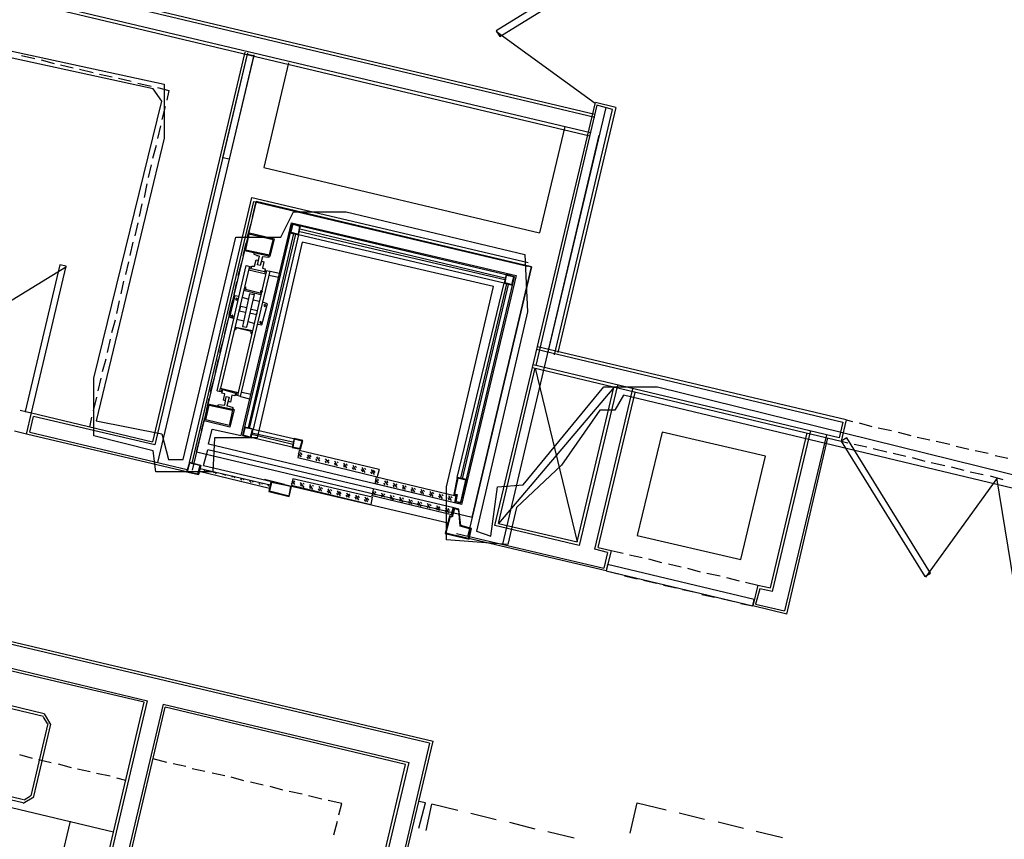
# Model space of a CAD drawing. Header units: feet. Extents: x -79 to 198, y -22 to 181.
# Tile 72 of 256: x 46 to 65, y 36 to 52. Entities that reach past the tile are written whole.
import ezdxf

# ---------------------------------------------------------------- set-up
doc = ezdxf.new("R2010")
doc.units = ezdxf.units.FT
for name, color, linetype in [('A-AREA-COMUN', 252, 'CONTINUOUS'), ('A-AREA-UNIDAD', 30, 'CONTINUOUS'), ('A-LINEA', 7, 'CONTINUOUS')]:
    doc.layers.add(name, color=color, linetype=linetype)

msp = doc.modelspace()

# ---------------------------------------------------------------- linework, layer by layer
at = {"layer": 'A-AREA-COMUN'}
msp.add_lwpolyline([(44.48, 51.4489), (49.088, 50.4533), (49.088, 49.44), (47.808, 44.1244), (49.04, 43.8756), (49.168, 43.3956), (49.44, 43.3956), (50.432, 47.5733), (51.28, 47.5733), (51.52, 48.0533), (52.512, 48.0533), (55.872, 47.2533), (55.92, 46.1689), (54.96, 42.0444), (55.232, 41.9556), (55.36, 42.88), (55.84, 42.9156), (57.36, 44.7644), (58.368, 44.7644), (67.44, 42.5244)], dxfattribs=at)
at = {"layer": 'A-AREA-UNIDAD'}
msp.add_lwpolyline([(66.8, 42.4356), (57.728, 44.6044), (57.568, 44.32), (57.28, 44.32), (56.56, 43.2889), (55.712, 42.4889), (55.552, 41.7956), (54.4, 41.8844), (54.4, 42.88), (55.28, 46.6489), (51.68, 47.4844), (50.832, 43.8044), (50.032, 43.8044), (50, 43.1644), (48.928, 43.1644), (48.88, 43.5556), (47.76, 43.84), (47.76, 44.9244), (49.04, 50.1333), (48.88, 50.3644), (44.32, 51.36)], dxfattribs=at)
at = {"layer": 'A-LINEA'}
for p, q in [((57.1067, 49.5378), (27.7867, 56.4844)), ((27.8267, 56.4311), (57.0933, 49.4844)), ((57.1867, 49.8844), (29.2933, 56.4978)), ((55.3375, 51.4428), (57.1945, 50.0985)), ((46.4, 50.9911), (46.6533, 50.9378)), ((50.6, 51.0578), (48.8667, 43.7244)), ((50.6533, 51.0444), (48.9067, 43.6711)), ((50.7733, 51.0044), (48.96, 43.3378)), ((46.7733, 50.9111), (47.0133, 50.8444)), ((47.1333, 50.8178), (47.3733, 50.7644)), ((51.4267, 50.8578), (50.96, 48.8844)), ((47.4933, 50.7378), (47.7467, 50.6711)), ((47.8667, 50.6444), (48.1067, 50.5911)), ((48.2267, 50.5644), (48.4667, 50.5111)), ((48.5867, 50.4711), (48.84, 50.4178)), ((48.96, 50.3911), (49.1733, 50.3378)), ((49.1733, 50.3378), (49.1333, 50.1511)), ((49.1067, 50.0311), (49.04, 49.7911)), ((56.0133, 45.1244), (57.2, 50.1111)), ((57.2267, 50.0578), (56.08, 45.1644)), ((57.5867, 50.0178), (57.2, 50.1111)), ((57.52, 49.9778), (57.2267, 50.0578)), ((56.3067, 45.3911), (57.4, 50.0178)), ((56.4267, 45.3644), (57.52, 49.9778)), ((57.5867, 50.0178), (56.4933, 45.4044)), ((49.0133, 49.6711), (48.96, 49.4311)), ((56.6267, 49.6578), (56.1467, 47.6578)), ((57.2667, 49.4978), (55.4533, 41.8044)), ((48.9333, 49.2978), (48.8667, 49.0578)), ((48.84, 48.9378), (48.7867, 48.6978)), ((50.96, 48.8844), (56.1467, 47.6578)), ((48.76, 48.5778), (48.7067, 48.3244)), ((48.6667, 48.2044), (48.6133, 47.9644)), ((50.8133, 48.2444), (49.6133, 43.1911)), ((50.7467, 47.9511), (50.8133, 48.2444)), ((50.8133, 48.2444), (56, 47.0178)), ((48.5867, 47.8444), (48.5333, 47.6044)), ((50.6533, 47.5911), (50.72, 47.8311)), ((51.52, 47.6444), (50.6667, 43.9911)), ((50.6933, 43.9778), (51.56, 47.6311)), ((55.4933, 46.8044), (51.64, 47.7244)), ((51.64, 47.6844), (55.4933, 46.7778)), ((48.4933, 47.4844), (48.44, 47.2311)), ((50.5733, 47.2311), (50.6267, 47.4711)), ((50.8267, 47.2444), (50.8267, 47.2178)), ((48.4133, 47.1111), (48.36, 46.8711)), ((50.48, 46.8578), (50.5467, 47.0978)), ((47.2464, 47.0215), (43.8363, 44.9175)), ((50.08, 44.6844), (50.6267, 47.0444)), ((50.6933, 47.0311), (50.1467, 44.7378)), ((51.0133, 46.9511), (50.48, 44.6578)), ((50.52, 44.5778), (51.08, 46.9378)), ((50.72, 46.9778), (50.7067, 46.9778)), ((51, 46.9511), (51.08, 46.9378)), ((51.08, 46.9378), (51.2533, 46.8978)), ((56, 47.0178), (54.8, 41.9644)), ((48.32, 46.7511), (48.2667, 46.5111)), ((50.4, 46.4978), (50.4533, 46.7378)), ((51.24, 46.8178), (51.0533, 46.8578)), ((54.6667, 43.0444), (55.5333, 46.6978)), ((55.56, 46.6844), (54.6933, 43.0311)), ((48.24, 46.3778), (48.1867, 46.1378)), ((50.3067, 46.1244), (50.3733, 46.3778)), ((50.68, 46.4044), (50.56, 46.4444)), ((50.88, 46.3644), (50.76, 46.3911)), ((48.16, 46.0178), (48.0933, 45.7778)), ((50.2267, 45.7644), (50.28, 46.0044)), ((50.4533, 46.0311), (50.5867, 46.0044)), ((50.6667, 45.9911), (50.7867, 45.9511)), ((48.0667, 45.6578), (48.0133, 45.4044)), ((50.1333, 45.4044), (50.2, 45.6444)), ((56.0933, 45.4711), (61.8533, 44.0978)), ((61.92, 44.1378), (56.1067, 45.5111)), ((47.9867, 45.2844), (47.92, 45.0444)), ((50.0533, 45.0311), (50.1067, 45.2844)), ((55.3067, 42.1511), (56.0133, 45.1244)), ((55.3733, 42.1911), (56.0667, 45.1111)), ((56.0133, 45.1244), (61.8267, 43.7378)), ((61.7867, 43.8044), (56.0267, 45.1778)), ((56.0667, 45.1111), (56.8533, 41.8444)), ((47.8933, 44.9244), (47.84, 44.6844)), ((49.96, 44.6711), (50.0267, 44.9111)), ((50.08, 44.6844), (50.16, 44.6711)), ((50.72, 44.6178), (50.5467, 44.6578)), ((57.5467, 44.7511), (55.3733, 42.1911)), ((56.8533, 41.8444), (57.5467, 44.7511)), ((57.6133, 44.7911), (56.8933, 41.7778)), ((57.1867, 41.7111), (57.9067, 44.7244)), ((57.2533, 41.7378), (57.9467, 44.6578)), ((47.8133, 44.5644), (47.7467, 44.3111)), ((49.88, 44.3111), (49.9333, 44.5511)), ((50.1467, 44.6444), (50.1467, 44.6444)), ((50.52, 44.5778), (50.44, 44.6044)), ((50.52, 44.5778), (50.6933, 44.5378)), ((46.3733, 44.3244), (46.5867, 44.2711)), ((46.4933, 43.8711), (46.5867, 44.2711)), ((46.56, 43.9111), (46.6267, 44.2044)), ((46.5867, 44.2711), (48.8667, 43.7244)), ((48.9067, 43.6711), (46.6267, 44.2044)), ((47.72, 44.1911), (47.68, 44.0044)), ((49.7867, 43.9378), (49.8533, 44.1778)), ((61.8533, 44.0978), (61.7867, 43.8044)), ((61.92, 44.1378), (61.8267, 43.7378)), ((61.92, 44.1378), (62.04, 44.1111)), ((46.4933, 43.8711), (46.2667, 43.9244)), ((46.56, 43.9111), (49.52, 43.2044)), ((50.76, 43.9644), (51.52, 43.7911)), ((60.4, 43.4578), (58.4533, 43.9111)), ((60.5333, 40.9111), (61.2533, 43.9378)), ((62.16, 44.0844), (62.4, 44.0178)), ((62.52, 43.9911), (62.7733, 43.9378)), ((62.8933, 43.9111), (63.1333, 43.8444)), ((49.5067, 43.1644), (46.4933, 43.8711)), ((49.6933, 43.5378), (49.76, 43.8178)), ((51.6533, 43.5911), (50.56, 43.8444)), ((50.7333, 43.8978), (51.5067, 43.7244)), ((50.7333, 43.8711), (51.5067, 43.6844)), ((61.5467, 43.8578), (60.76, 40.5511)), ((60.8, 40.4844), (61.5733, 43.8044)), ((61.8267, 43.7378), (61.9467, 43.7111)), ((63.2533, 43.8178), (63.4933, 43.7644)), ((63.6133, 43.7378), (63.8667, 43.6844)), ((49.6933, 43.5378), (49.88, 43.4978)), ((49.8267, 43.2844), (49.9067, 43.5778)), ((54.5333, 42.4844), (49.9067, 43.5778)), ((51.6267, 43.5644), (51.6, 43.4311)), ((53.1333, 43.2044), (51.6267, 43.5644)), ((62.0667, 43.6844), (62.3067, 43.6311)), ((62.4267, 43.6044), (62.68, 43.5378)), ((63.9867, 43.6444), (64.2267, 43.5911)), ((64.3467, 43.5644), (64.5867, 43.5111)), ((51.6, 43.4311), (53.0933, 43.0711)), ((51.6667, 43.4444), (51.6133, 43.5111)), ((51.6267, 43.4444), (51.6133, 43.4711)), ((51.68, 43.4844), (51.6533, 43.5244)), ((51.8, 43.4044), (51.7733, 43.4444)), ((51.84, 43.4044), (51.7867, 43.4844)), ((51.8533, 43.4444), (51.8267, 43.4844)), ((51.96, 43.3644), (51.9467, 43.4044)), ((52.0133, 43.3644), (51.96, 43.4444)), ((52.0133, 43.4044), (52, 43.4311)), ((52.1867, 43.3244), (52.12, 43.4044)), ((52.1333, 43.3244), (52.12, 43.3644)), ((52.1867, 43.3644), (52.1733, 43.3911)), ((52.3467, 43.2711), (52.2933, 43.3644)), ((62.8, 43.5111), (63.04, 43.4578)), ((63.16, 43.4311), (63.4, 43.3644)), ((64.72, 43.4711), (64.96, 43.4178)), ((49.7467, 43.1778), (51.0667, 42.8578)), ((51.08, 42.9111), (49.76, 43.2178)), ((49.8267, 43.2844), (54.4267, 42.2044)), ((49.8533, 43.1778), (49.84, 43.2044)), ((49.8933, 43.1644), (49.88, 43.1911)), ((52.3067, 43.2844), (52.2933, 43.3244)), ((52.36, 43.3244), (52.3467, 43.3511)), ((52.52, 43.2311), (52.4667, 43.3244)), ((52.48, 43.2444), (52.4667, 43.2844)), ((52.5333, 43.2844), (52.5067, 43.3111)), ((52.6533, 43.2044), (52.6267, 43.2444)), ((52.6933, 43.1911), (52.64, 43.2844)), ((52.7067, 43.2444), (52.68, 43.2711)), ((52.8267, 43.1644), (52.8, 43.2044)), ((52.8667, 43.1511), (52.8133, 43.2444)), ((52.88, 43.2044), (52.8533, 43.2311)), ((53.04, 43.1111), (52.9867, 43.2044)), ((53.0533, 43.1511), (53.0267, 43.1911)), ((53.1333, 43.2044), (53.0933, 43.0711)), ((63.52, 43.3378), (63.7733, 43.2844)), ((63.8933, 43.2578), (64.1333, 43.1911)), ((50.0267, 43.1378), (50.0133, 43.1644)), ((50.0667, 43.1244), (50.0533, 43.1511)), ((50.2, 43.0978), (50.1867, 43.1244)), ((50.24, 43.0844), (50.2267, 43.1111)), ((50.3733, 43.0578), (50.36, 43.0844)), ((50.4133, 43.0444), (50.4, 43.0711)), ((50.5467, 43.0044), (50.52, 43.0311)), ((50.5867, 43.0044), (50.5733, 43.0311)), ((50.72, 42.9644), (50.6933, 42.9911)), ((50.76, 42.9644), (50.7467, 42.9911)), ((51.3467, 42.9244), (50.9733, 43.0178)), ((51.5067, 43.0311), (51.48, 42.9111)), ((51.5467, 42.9244), (51.4933, 42.9911)), ((53, 42.6844), (51.5067, 43.0311)), ((51.5467, 42.9644), (51.5333, 42.9911)), ((53, 43.1244), (52.9733, 43.1644)), ((53.12, 42.9511), (53.0667, 43.0178)), ((53.12, 42.9911), (53.1067, 43.0311)), ((53.2933, 42.9111), (53.24, 42.9911)), ((53.2933, 42.9511), (53.28, 42.9911)), ((63.4142, 41.1815), (64.759, 43.0381)), ((64.2533, 43.1644), (64.4933, 43.1111)), ((64.6267, 43.0844), (64.8667, 43.0178)), ((64.7476, 43.0508), (65.1167, 40.7882)), ((50.8933, 42.9244), (50.8667, 42.9511)), ((50.9333, 42.9244), (50.92, 42.9511)), ((51.0533, 42.8844), (51.04, 42.9111)), ((51.0933, 42.9778), (51.48, 42.8844)), ((51.4933, 42.9244), (51.48, 42.9511)), ((51.48, 42.9111), (52.9733, 42.5511)), ((51.72, 42.8711), (51.6533, 42.9644)), ((51.6667, 42.8844), (51.6533, 42.9244)), ((51.72, 42.9244), (51.7067, 42.9511)), ((51.88, 42.8311), (51.8267, 42.9244)), ((51.84, 42.8444), (51.8267, 42.8844)), ((51.8933, 42.8844), (51.88, 42.9111)), ((52.0133, 42.8044), (51.9867, 42.8444)), ((52.0533, 42.7911), (52, 42.8844)), ((52.0667, 42.8444), (52.04, 42.8711)), ((52.1867, 42.7644), (52.16, 42.8044)), ((52.2267, 42.7511), (52.1733, 42.8444)), ((52.24, 42.8044), (52.2133, 42.8311)), ((52.4, 42.7111), (52.3467, 42.8044)), ((53.0667, 42.9511), (53.0667, 42.9778)), ((53.24, 42.9111), (53.2267, 42.9511)), ((53.4667, 42.8711), (53.4, 42.9511)), ((53.4133, 42.8711), (53.4, 42.9111)), ((53.4667, 42.9111), (53.4533, 42.9378)), ((53.6267, 42.8311), (53.5733, 42.9111)), ((53.5867, 42.8311), (53.5733, 42.8711)), ((53.64, 42.8711), (53.6267, 42.8978)), ((53.76, 42.7911), (53.7333, 42.8311)), ((53.8, 42.7778), (53.7467, 42.8711)), ((53.8133, 42.8311), (53.7867, 42.8578)), ((53.9733, 42.7378), (53.92, 42.8311)), ((53.9867, 42.7911), (53.96, 42.8178)), ((52.36, 42.7244), (52.3333, 42.7644)), ((52.4133, 42.7511), (52.3867, 42.7911)), ((52.5333, 42.6844), (52.5067, 42.7244)), ((52.5733, 42.6711), (52.52, 42.7644)), ((52.5867, 42.7111), (52.56, 42.7511)), ((52.7067, 42.6444), (52.68, 42.6844)), ((52.7467, 42.6311), (52.6933, 42.7244)), ((52.76, 42.6711), (52.7333, 42.7111)), ((52.88, 42.6044), (52.8533, 42.6444)), ((52.92, 42.5911), (52.8667, 42.6844)), ((52.9333, 42.6311), (52.9067, 42.6711)), ((53, 42.6844), (52.9733, 42.5511)), ((53.0667, 42.7244), (53.0133, 42.7911)), ((53.0133, 42.7244), (53.0133, 42.7511)), ((53.0667, 42.7644), (53.0533, 42.7911)), ((53.24, 42.6844), (53.1733, 42.7644)), ((53.1867, 42.6844), (53.1733, 42.7244)), ((53.24, 42.7244), (53.2267, 42.7511)), ((53.4, 42.6311), (53.3467, 42.7244)), ((53.36, 42.6444), (53.3467, 42.6844)), ((53.4133, 42.6844), (53.4, 42.7111)), ((53.5733, 42.5911), (53.52, 42.6844)), ((53.5333, 42.6044), (53.52, 42.6444)), ((53.5867, 42.6444), (53.5733, 42.6711)), ((53.7467, 42.5511), (53.6933, 42.6444)), ((53.76, 42.6044), (53.7333, 42.6311)), ((53.9333, 42.7511), (53.9067, 42.7911)), ((54.1067, 42.7111), (54.08, 42.7511)), ((54.1467, 42.6978), (54.0933, 42.7911)), ((54.16, 42.7511), (54.1333, 42.7778)), ((54.28, 42.6711), (54.2533, 42.7111)), ((54.32, 42.6578), (54.2667, 42.7511)), ((54.3333, 42.7111), (54.3067, 42.7378)), ((54.4533, 42.6311), (54.4267, 42.6711)), ((54.4933, 42.6178), (54.44, 42.7111)), ((54.5067, 42.6711), (54.48, 42.6978)), ((53.7067, 42.5644), (53.68, 42.6044)), ((53.88, 42.5244), (53.8533, 42.5644)), ((53.92, 42.5111), (53.8667, 42.6044)), ((53.9333, 42.5644), (53.9067, 42.5911)), ((54.0533, 42.4844), (54.0267, 42.5244)), ((54.0933, 42.4711), (54.04, 42.5644)), ((54.1067, 42.5244), (54.08, 42.5511)), ((54.2267, 42.4444), (54.2, 42.4844)), ((54.2667, 42.4311), (54.2133, 42.5244)), ((54.28, 42.4711), (54.2533, 42.5111)), ((54.4, 42.4044), (54.3733, 42.4444)), ((54.44, 42.3911), (54.3867, 42.4844)), ((54.4533, 42.4311), (54.4267, 42.4711)), ((54.4933, 42.3511), (54.52, 42.4844)), ((54.5333, 42.4844), (54.4933, 42.3244)), ((54.4933, 42.3244), (54.4533, 42.3378)), ((54.8267, 41.8978), (54.8667, 42.0978)), ((56.8933, 41.7778), (55.3067, 42.1511)), ((55.3733, 42.1911), (56.8533, 41.8444)), ((57.4, 41.2978), (54.5733, 41.9644)), ((54.5867, 42.0044), (57.36, 41.3511)), ((57.4267, 41.6444), (57.1867, 41.7111)), ((57.2533, 41.7378), (57.4933, 41.6844)), ((57.4267, 41.6444), (57.36, 41.3511)), ((57.4933, 41.6844), (57.4, 41.2978)), ((57.4933, 41.6844), (57.72, 41.6311)), ((57.84, 41.6044), (58.08, 41.5511)), ((58.2, 41.5244), (58.44, 41.4578)), ((58.5733, 41.4311), (58.8133, 41.3778)), ((58.9333, 41.3511), (59.1733, 41.2844)), ((57.4, 41.2978), (57.6267, 41.2444)), ((57.7467, 41.2044), (57.9867, 41.1511)), ((59.2933, 41.2578), (59.5467, 41.2044)), ((59.6667, 41.1778), (59.9067, 41.1111)), ((58.1067, 41.1244), (58.3467, 41.0711)), ((58.48, 41.0311), (58.72, 40.9778)), ((58.84, 40.9511), (59.08, 40.8978)), ((60.0267, 41.0844), (60.2533, 41.0311)), ((60.2533, 41.0311), (60.16, 40.6444)), ((60.2933, 40.9644), (60.2133, 40.6711)), ((60.5333, 40.9111), (60.2933, 40.9644)), ((59.2, 40.8578), (59.44, 40.8044)), ((59.5733, 40.7778), (59.8133, 40.7244)), ((59.9333, 40.6844), (60.16, 40.6444)), ((60.8, 40.4844), (60.16, 40.6444)), ((60.2133, 40.6711), (60.76, 40.5511)), ((44.3333, 40.4178), (54.1467, 38.0978)), ((54.08, 38.0578), (44.2667, 40.3778)), ((44.1733, 39.9511), (48.7733, 38.8578)), ((48.7067, 38.8311), (44.2133, 39.8844)), ((45.8667, 38.7911), (46.8133, 38.5644)), ((45.88, 38.8444), (46.8267, 38.6178)), ((46.44, 29.2444), (48.7067, 38.8311)), ((46.5067, 29.2844), (48.7733, 38.8578)), ((49.0667, 38.7911), (46.8667, 29.5111)), ((46.9333, 29.5511), (49.1067, 38.7378)), ((49.0667, 38.7911), (53.6933, 37.6978)), ((53.6267, 37.6578), (49.1067, 38.7378)), ((46.8906, 38.4281), (46.8164, 38.5484)), ((46.9555, 38.4127), (46.8317, 38.6133)), ((46.8933, 38.4311), (46.5733, 37.0711)), ((46.9467, 38.4178), (46.6267, 37.0578)), ((54.08, 38.0578), (52.2667, 30.3644)), ((52.32, 30.4044), (54.1467, 38.0978)), ((46.36, 37.8444), (46.6, 37.7778)), ((46.72, 37.7511), (46.96, 37.6978)), ((47.0933, 37.6711), (47.3333, 37.6044)), ((49.1333, 37.6978), (48.88, 37.7644)), ((49.4933, 37.6178), (49.2533, 37.6711)), ((51.4533, 28.4844), (53.6267, 37.6578)), ((51.4933, 28.4178), (53.6933, 37.6978)), ((43.64, 37.4578), (48.1333, 36.3911)), ((47.4533, 37.5778), (47.6933, 37.5244)), ((47.8133, 37.4978), (48.0667, 37.4444)), ((49.8533, 37.5244), (49.6133, 37.5778)), ((50.2267, 37.4444), (49.9867, 37.4978)), ((48.1867, 37.4044), (48.36, 37.3644)), ((50.5867, 37.3511), (50.3467, 37.4178)), ((50.9467, 37.2711), (50.7067, 37.3244)), ((51.32, 37.1778), (51.08, 37.2444)), ((46.4267, 36.9378), (45.48, 37.1644)), ((46.44, 36.9911), (45.4933, 37.2178)), ((46.4503, 36.9938), (46.5706, 37.0681)), ((51.68, 37.0978), (51.44, 37.1511)), ((52.0533, 37.0044), (51.8, 37.0711)), ((46.4349, 36.9289), (46.6355, 37.0527)), ((52.4267, 36.9244), (52.1733, 36.9778)), ((52.3733, 36.7111), (52.4267, 36.9244)), ((54, 36.9378), (53.88, 36.9644)), ((53.88, 36.4578), (54, 36.9378)), ((54.0133, 36.4178), (54.12, 36.9111)), ((54.6133, 36.7911), (54.12, 36.9111)), ((57.8533, 36.3644), (57.9867, 36.9378)), ((55.3333, 36.6178), (54.8533, 36.7378)), ((58.7733, 36.7511), (59.2533, 36.6311)), ((45.64, 29.4444), (47.32, 36.5911)), ((52.28, 36.3378), (52.3467, 36.5911)), ((56.0667, 36.4444), (55.5867, 36.5644)), ((59.5067, 36.5778), (59.9867, 36.4578)), ((56.8, 36.2711), (56.3067, 36.3911)), ((60.2267, 36.4044), (60.72, 36.2844))]:
    msp.add_line(p, q, dxfattribs=at)
for points in [[(29.2267, 56.4578), (56.2933, 50.0444), (57.1867, 49.8311)], [(57.88, 53.0311), (55.3333, 51.4578), (55.4, 51.3511), (57.9467, 52.9244), (57.88, 53.0311)], [(50.1867, 49.0711), (50.6533, 51.0178), (50.7733, 50.9911), (50.3067, 49.0444), (50.1867, 49.0711)], [(49.56, 43.3378), (50.7333, 48.3244), (55.9333, 47.0978)], [(49.6133, 43.3244), (50.7733, 48.2444), (55.92, 47.0311)], [(56, 47.0178), (50.8133, 48.2444), (49.6933, 43.5378), (54.88, 42.3111), (56, 47.0178)], [(54.68, 42.5511), (49.92, 43.6844), (49.9867, 43.9644), (50.5333, 43.8444), (51.48, 47.8444), (55.7067, 46.8578), (54.68, 42.5511)], [(54.6667, 42.5778), (55.68, 46.8311), (51.4933, 47.8178), (50.56, 43.8444)], [(51.6533, 47.7911), (51.4933, 47.8178), (51.4533, 47.6578), (51.6133, 47.6178), (51.6533, 47.7911)], [(51.64, 47.7778), (51.5067, 47.8178), (51.4667, 47.6711), (51.6133, 47.6311), (51.64, 47.7778)], [(50.6, 47.3244), (51.08, 47.2178), (51.16, 47.5378), (50.6667, 47.6578)], [(50.6133, 47.3378), (51.0667, 47.2444), (51.1333, 47.5244), (50.68, 47.6311), (50.6133, 47.3378)], [(54.6, 43.0578), (55.48, 46.7111), (51.6133, 47.6178), (50.76, 43.9644)], [(50.7733, 47.2844), (50.7733, 47.2578), (50.88, 47.2178)], [(50.92, 47.1244), (50.96, 47.1111), (50.9333, 46.9911), (50.9867, 46.9778), (50.9733, 46.9244), (50.72, 46.9778), (50.7333, 47.0311), (50.7867, 47.0311), (50.8133, 47.1511), (50.8667, 47.1378)], [(51.0533, 47.2178), (51.0533, 47.1911), (50.9333, 47.2044), (50.8933, 47.0444), (50.84, 47.0578), (50.88, 47.2178)], [(46.5867, 44.2711), (47.24, 47.0311), (47.12, 47.0578), (46.4667, 44.2978), (46.5867, 44.2711)], [(50.6267, 47.0444), (50.72, 47.0178), (50.7067, 46.9778)], [(50.6933, 47.0311), (50.68, 46.9644), (51, 46.8844)], [(51, 46.9511), (50.9867, 46.9111), (50.9733, 46.9244)], [(55.68, 46.8311), (55.52, 46.8711), (55.48, 46.7111), (55.64, 46.6711), (55.68, 46.8311)], [(55.6667, 46.8311), (55.52, 46.8578), (55.4933, 46.7244), (55.6267, 46.6844), (55.6667, 46.8311)], [(50.7467, 46.4978), (50.6933, 46.5111), (50.56, 45.8978), (50.64, 45.8844), (50.7867, 46.4978), (50.7467, 46.4978)], [(50.5867, 46.5778), (50.9067, 46.4978), (50.9333, 46.5644), (50.9067, 46.5644), (50.8933, 46.5244), (50.6133, 46.5911), (50.6267, 46.6311), (50.6, 46.6444)], [(50.4933, 46.4578), (50.4133, 46.4711), (50.3333, 46.1511), (50.32, 46.0711), (50.4, 46.0444)], [(50.4272, 46.4157), (50.4421, 46.3916), (50.4661, 46.4065), (50.4513, 46.4306), (50.4272, 46.4157)], [(50.84, 45.9378), (50.92, 45.9244), (51.0267, 46.3244), (50.9333, 46.3511)], [(50.64, 46.2444), (50.52, 46.2711), (50.4933, 46.1911), (50.6133, 46.1644)], [(50.6933, 46.1511), (50.8267, 46.1244), (50.84, 46.1911), (50.72, 46.2178)], [(50.9605, 46.2957), (50.9754, 46.2716), (50.9995, 46.2865), (50.9846, 46.3106), (50.9605, 46.2957)], [(50.3472, 46.0957), (50.3621, 46.0716), (50.3861, 46.0865), (50.3713, 46.1106), (50.3472, 46.0957)], [(50.8805, 45.9757), (50.8954, 45.9516), (50.9195, 45.9665), (50.9046, 45.9906), (50.8805, 45.9757)], [(50.7333, 45.7511), (50.72, 45.7644), (50.72, 45.8044), (50.44, 45.8711), (50.4267, 45.8311), (50.4133, 45.8311), (50.4267, 45.8844), (50.7467, 45.8178)], [(50.1333, 44.6711), (50.1467, 44.7378), (50.48, 44.6578), (50.4667, 44.5911)], [(50.1867, 44.7111), (50.1733, 44.7111), (50.16, 44.6711)], [(50.24, 44.4978), (50.2, 44.5111), (50.2267, 44.6311), (50.1733, 44.6444), (50.1867, 44.7111), (50.4267, 44.6444), (50.4133, 44.5911), (50.36, 44.6044), (50.3333, 44.4711), (50.2933, 44.4844)], [(50.0933, 44.4044), (50.1067, 44.4311), (50.2267, 44.4178), (50.2533, 44.5778), (50.3067, 44.5644), (50.2667, 44.4044)], [(50.44, 44.6044), (50.4533, 44.6444), (50.4267, 44.6444)], [(49.9067, 44.4444), (50.4, 44.3378), (50.32, 44.0044), (49.84, 44.1244)], [(49.9333, 44.4178), (50.3733, 44.3244), (50.3067, 44.0311), (49.8667, 44.1378), (49.9333, 44.4178)], [(50.3733, 44.3378), (50.3867, 44.3644), (50.2667, 44.4044)], [(50.76, 43.9644), (50.6, 44.0044), (50.56, 43.8444), (50.72, 43.8044), (50.76, 43.9644)], [(50.7467, 43.9644), (50.6, 43.9911), (50.5733, 43.8578), (50.7067, 43.8178), (50.7467, 43.9644)], [(58.4533, 43.9111), (57.9867, 41.9644), (59.9333, 41.5111), (60.4, 43.4578)], [(51.6933, 43.7511), (51.5333, 43.7911), (51.4933, 43.6178), (51.6533, 43.5911), (51.6933, 43.7511)], [(51.68, 43.7378), (51.5333, 43.7778), (51.5067, 43.6311), (51.64, 43.6044), (51.68, 43.7378)], [(60.2533, 41.0311), (60.4933, 40.9778), (61.1867, 43.8978)], [(61.8267, 43.7378), (63.4, 41.1911), (63.5067, 41.2578), (61.9333, 43.8044), (61.8267, 43.7378)], [(49.56, 43.3378), (49.7733, 43.2844), (49.7333, 43.1111), (49.5067, 43.1644)], [(49.7733, 43.2844), (49.56, 43.3378), (49.5067, 43.1644), (49.7333, 43.1111), (49.7733, 43.2844)], [(49.76, 43.2844), (49.56, 43.3244), (49.52, 43.1644), (49.72, 43.1244), (49.76, 43.2844)], [(54.5733, 42.7111), (54.5467, 42.5778), (53.0533, 42.9378), (53.08, 43.0711), (54.5733, 42.7111)], [(54.7733, 43.0178), (54.6, 43.0578), (54.5333, 42.7378), (54.5867, 42.7244), (54.56, 42.6044), (54.6667, 42.5778), (54.7733, 43.0178)], [(54.76, 43.0044), (54.6133, 43.0444), (54.5467, 42.7511), (54.6, 42.7378), (54.5733, 42.6044), (54.6667, 42.5911), (54.76, 43.0044)], [(51.0933, 42.9778), (51.0533, 42.7911), (51.44, 42.6978), (51.48, 42.8844)], [(51.48, 42.8844), (51.0933, 42.9778), (51.0533, 42.7911), (51.44, 42.6978), (51.48, 42.8844)], [(51.4667, 42.8844), (51.1067, 42.9644), (51.0667, 42.8044), (51.44, 42.7111), (51.4667, 42.8844)], [(54.4933, 42.3511), (53, 42.7111), (53.0267, 42.8311)], [(54.8667, 42.0978), (54.6667, 42.1511), (54.6267, 42.4578), (54.5333, 42.4844), (54.4933, 42.3244), (54.4533, 42.3378), (54.3733, 42.0044), (54.8267, 41.8978), (54.8667, 42.0978)], [(54.8533, 42.0844), (54.6533, 42.1378), (54.6267, 42.4444), (54.5467, 42.4711), (54.5067, 42.3111), (54.4667, 42.3244), (54.3867, 42.0178), (54.8133, 41.9111), (54.8533, 42.0844)], [(54.6667, 42.1511), (54.6267, 42.4578), (54.5333, 42.4844)], [(54.4533, 42.3378), (54.3733, 42.0044), (54.8267, 41.8978)], [(60.1867, 40.7644), (57.4267, 41.4178), (57.4, 41.2978), (60.16, 40.6444), (60.1867, 40.7644)], [(57.8533, 36.3644), (57.9867, 36.9378), (58.5333, 36.8044)]]:
    msp.add_lwpolyline(points, dxfattribs=at)

doc.saveas('drawing.dxf')
